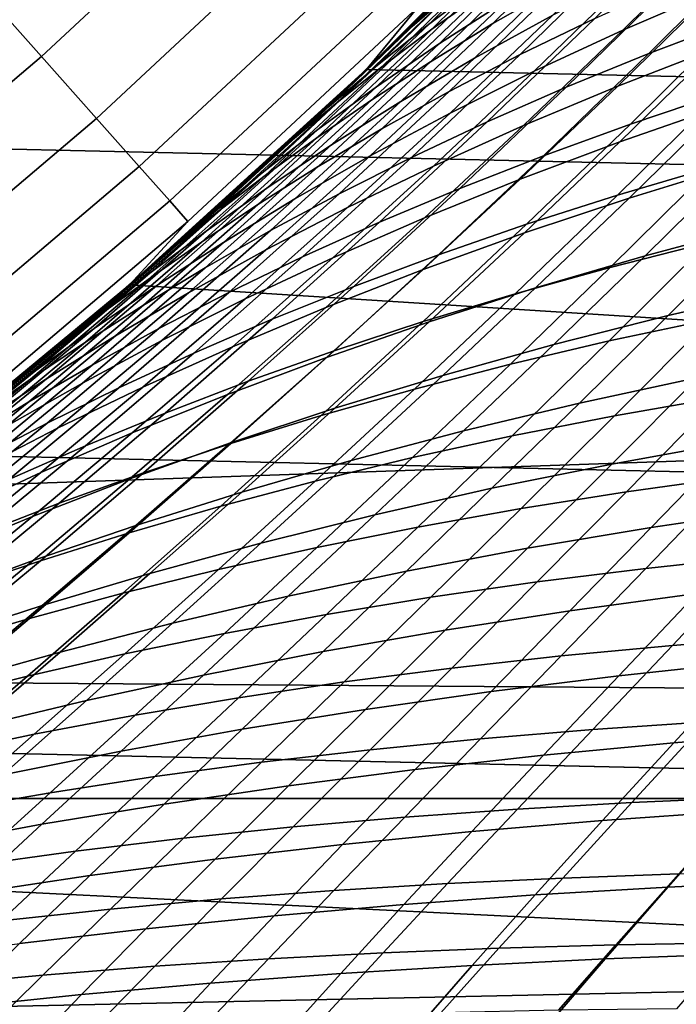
# Model space of a CAD drawing. Header units: metres. Extents: x -28 to 70, y -218 to 27.
# Tile 133 of 246: x 14.05 to 16.2, y -18.98 to -15.76. Entities that reach past the tile are written whole.
import ezdxf

# ---------------------------------------------------------------- set-up
doc = ezdxf.new("R2010")
doc.units = ezdxf.units.M
doc.layers.add('solid_10_261_002_XXX', color=7, linetype='CONTINUOUS')

msp = doc.modelspace()

# ---------------------------------------------------------------- linework, layer by layer
at = {"layer": 'solid_10_261_002_XXX'}
for points in [[(22.099781, -16.366096, -5), (-22.821917, -15.343076, -5), (-23.496506, -14.288569, -5), (22.821917, -15.343076, -5)], [(14.118917, -15.879175, 150.623184), (14.847692, -15.199937, 150.623184), (14.617071, -14.963845, 152.1147), (13.899616, -15.632534, 152.1147)], [(15.181738, -15.922149, 143.052673), (15.922149, -15.181738, 143.052673), (16.072048, -14.979602, 144.561661), (15.352255, -15.716471, 144.561661)], [(16.080585, -15.013819, 137.606934), (15.922149, -15.181738, 143.052673), (15.181738, -15.922149, 143.052673), (15.830893, -15.276873, 137.33728)], [(21.697809, -16.068729), (22.406631, -15.064619), (15.922037, -15.181835), (15.181835, -15.922037)], [(14.298728, -16.081404, 149.119751), (15.036784, -15.393516, 149.119751), (14.847692, -15.199937, 150.623184), (14.118917, -15.879175, 150.623184)], [(15.590723, -15.521899, 90.925285), (15.337864, -15.771808, 91.210304), (15.181835, -15.922037), (15.922037, -15.181835)], [(15.85366, -15.273192, 91.58989), (15.467868, -15.662945, 92.026817), (15.333274, -15.780999, 91.68644), (15.724823, -15.390832, 91.243622)], [(15.756003, -15.407347, 135.636383), (15.390244, -15.770807, 135.211075), (15.5759, -15.630933, 134.838943), (15.935599, -15.26808, 135.257324)], [(15.578488, -15.534179, 137.058701), (15.830893, -15.276873, 137.33728), (15.181738, -15.922149, 143.052673)], [(15.440856, -15.676373, 136.391693), (15.819277, -15.294308, 136.815964), (15.578488, -15.534179, 137.058701), (15.323944, -15.785333, 136.771194)], [(15.397152, -15.789819, 93.155006), (15.772732, -15.418413, 92.712418), (15.943263, -15.293416, 93.055626), (15.572645, -15.664959, 93.492569)], [(15.59737, -15.771369, 94.608765), (15.959791, -15.413689, 94.163811), (16.171701, -15.288782, 94.495514), (15.813547, -15.647419, 94.93512)], [(16.348684, -15.469741, 131.86496), (16.022734, -15.792684, 131.438324), (16.326254, -15.661954, 131.11824), (16.64756, -15.337713, 131.538132)], [(21.332174, -17.354755, -5), (-22.099781, -16.366096, -5), (-22.821917, -15.343076, -5), (22.099781, -16.366096, -5)], [(15.776241, -15.489255, 134.46756), (15.422587, -15.836112, 134.040359), (15.643504, -15.693481, 133.67807), (15.991471, -15.346793, 134.098267)], [(14.438768, -16.238903, 147.606766), (15.184052, -15.544278, 147.606766), (15.036784, -15.393516, 149.119751), (14.298728, -16.081404, 149.119751)], [(15.724823, -15.390832, 91.243622), (15.333274, -15.780999, 91.68644), (15.337864, -15.771808, 91.210304), (15.590723, -15.521899, 90.925285)], [(15.686547, -15.872793, 95.712753), (16.041824, -15.525028, 95.257706), (16.282036, -15.404695, 95.575607), (15.930621, -15.754221, 96.025536)], [(15.591158, -15.543778, 136.014969), (15.219067, -15.907861, 135.582626), (15.390244, -15.770807, 135.211075), (15.756003, -15.407347, 135.636383)], [(15.233541, -15.913157, 92.817467), (15.61431, -15.541837, 92.369141), (15.772732, -15.418413, 92.712418), (15.397152, -15.789819, 93.155006)], [(15.393229, -15.896173, 94.279602), (15.760149, -15.539331, 93.82917), (15.959791, -15.413689, 94.163811), (15.59737, -15.771369, 94.608765)], [(15.879235, -15.551185, 133.319046), (15.537172, -15.884028, 132.889038), (15.793207, -15.743508, 132.541626), (16.129948, -15.410225, 132.964615)], [(16.10788, -15.86936, 97.096169), (16.452982, -15.525469, 96.633957), (16.730827, -15.416179, 96.927818), (16.388966, -15.76279, 97.385391)], [(15.5759, -15.630933, 134.838943), (15.216285, -15.978045, 134.404617), (15.422587, -15.836112, 134.040359), (15.776241, -15.489255, 134.46756)], [(16.063805, -15.605209, 132.199875), (15.732907, -15.927009, 131.766205), (16.022734, -15.792684, 131.438324), (16.348684, -15.469741, 131.86496)], [(15.454171, -15.993571, 95.395462), (15.813547, -15.647419, 94.93512), (16.041824, -15.525028, 95.257706), (15.686547, -15.872793, 95.712753)], [(15.83758, -15.979622, 96.79998), (16.186174, -15.638298, 96.332901), (16.452982, -15.525469, 96.633957), (16.10788, -15.86936, 97.096169)], [(14.538816, -16.351425, 146.086594), (15.289265, -15.651986, 146.086594), (15.184052, -15.544278, 147.606766), (14.438768, -16.238903, 147.606766)], [(15.219067, -15.907861, 135.582626), (15.591158, -15.543778, 136.014969), (15.440856, -15.676373, 136.391693), (15.062164, -16.041073, 135.95224)], [(15.081685, -16.034225, 92.480942), (15.467868, -15.662945, 92.026817), (15.61431, -15.541837, 92.369141), (15.233541, -15.913157, 92.817467)], [(15.323944, -15.785333, 136.771194), (15.578488, -15.534179, 137.058701), (15.181738, -15.922149, 143.052673)], [(15.200997, -16.021074, 93.948601), (15.572645, -15.664959, 93.492569), (15.760149, -15.539331, 93.82917), (15.393229, -15.896173, 94.279602)], [(15.643504, -15.693481, 133.67807), (15.29583, -16.02602, 133.240845), (15.537172, -15.884028, 132.889038), (15.879235, -15.551185, 133.319046)], [(16.326254, -15.661954, 131.11824), (16.006104, -15.975864, 130.680161), (16.327572, -15.851214, 130.376022), (16.643187, -15.535428, 130.807175)], [(15.793207, -15.743508, 132.541626), (15.457063, -16.06432, 132.100708), (15.732907, -15.927009, 131.766205), (16.063805, -15.605209, 132.199875)], [(13.359105, -16.523508, 150.623184), (14.118917, -15.879175, 150.623184), (13.899616, -15.632534, 152.1147), (13.151608, -16.266859, 152.1147)], [(14.598715, -16.418791, 144.561661), (15.352255, -15.716471, 144.561661), (15.289265, -15.651986, 146.086594), (14.538816, -16.351425, 146.086594)], [(15.390244, -15.770807, 135.211075), (15.024396, -16.118246, 134.769516), (15.216285, -15.978045, 134.404617), (15.5759, -15.630933, 134.838943)], [(15.23366, -16.116056, 95.074554), (15.59737, -15.771369, 94.608765), (15.813547, -15.647419, 94.93512), (15.454171, -15.993571, 95.395462)], [(15.57829, -16.093136, 96.497696), (15.930621, -15.754221, 96.025536), (16.186174, -15.638298, 96.332901), (15.83758, -15.979622, 96.79998)], [(16.022734, -15.792684, 131.438324), (15.69773, -16.104876, 130.992981), (16.006104, -15.975864, 130.680161), (16.326254, -15.661954, 131.11824)], [(16.04739, -16.100204, 97.866135), (16.388966, -15.76279, 97.385391), (16.680613, -15.660351, 97.666786), (16.342152, -16.001106, 98.142944)], [(15.440856, -15.676373, 136.391693), (15.067444, -16.03035, 136.474777), (14.808781, -16.269604, 136.169479), (15.062164, -16.041073, 135.95224)], [(15.467868, -15.662945, 92.026817), (15.081685, -16.034225, 92.480942), (14.941457, -16.152269, 92.146408), (15.333274, -15.780999, 91.68644)], [(15.020555, -16.145309, 93.616722), (15.397152, -15.789819, 93.155006), (15.572645, -15.664959, 93.492569), (15.200997, -16.021074, 93.948601)], [(15.440856, -15.676373, 136.391693), (15.323944, -15.785333, 136.771194), (15.067444, -16.03035, 136.474777)], [(15.422587, -15.836112, 134.040359), (15.069018, -16.168474, 133.595764), (15.29583, -16.02602, 133.240845), (15.643504, -15.693481, 133.67807)], [(14.406936, -16.626492, 143.052673), (15.181738, -15.922149, 143.052673), (15.352255, -15.716471, 144.561661), (14.598715, -16.418791, 144.561661)], [(15.537172, -15.884028, 132.889038), (15.195482, -16.20401, 132.440643), (15.457063, -16.06432, 132.100708), (15.793207, -15.743508, 132.541626)], [(15.330235, -16.209461, 96.190193), (15.686547, -15.872793, 95.712753), (15.930621, -15.754221, 96.025536), (15.57829, -16.093136, 96.497696)], [(16.327572, -15.851214, 130.376022), (16.013262, -16.157969, 129.925598), (16.35194, -16.040718, 129.638458), (16.661846, -15.731527, 130.081757)], [(15.323944, -15.785333, 136.771194), (15.181738, -15.922149, 143.052673), (14.406936, -16.626492, 143.052673), (15.067444, -16.03035, 136.474777)], [(15.333274, -15.780999, 91.68644), (14.941457, -16.152269, 92.146408), (14.826349, -16.253595, 91.804085), (15.083078, -16.01564, 91.503311)], [(15.219067, -15.907861, 135.582626), (14.84672, -16.255686, 135.133728), (15.024396, -16.118246, 134.769516), (15.390244, -15.770807, 135.211075)], [(14.851777, -16.268124, 93.284935), (15.233541, -15.913157, 92.817467), (15.397152, -15.789819, 93.155006), (15.020555, -16.145309, 93.616722)], [(15.024954, -16.239544, 94.750969), (15.393229, -15.896173, 94.279602), (15.59737, -15.771369, 94.608765), (15.23366, -16.116056, 95.074554)], [(15.337864, -15.771808, 91.210304), (15.083078, -16.01564, 91.503311), (15.181835, -15.922037)], [(15.333274, -15.780999, 91.68644), (15.083078, -16.01564, 91.503311), (15.337864, -15.771808, 91.210304)], [(15.762927, -16.203581, 97.581749), (16.10788, -15.86936, 97.096169), (16.388966, -15.76279, 97.385391), (16.04739, -16.100204, 97.866135)], [(15.732907, -15.927009, 131.766205), (15.402737, -16.237644, 131.31337), (15.69773, -16.104876, 130.992981), (16.022734, -15.792684, 131.438324)], [(15.216285, -15.978045, 134.404617), (14.856545, -16.310349, 133.952515), (15.069018, -16.168474, 133.595764), (15.422587, -15.836112, 134.040359)], [(16.006104, -15.975864, 130.680161), (15.687053, -16.280329, 130.222275), (16.013262, -16.157969, 129.925598), (16.327572, -15.851214, 130.376022)], [(13.529241, -16.733944, 149.119751), (14.298728, -16.081404, 149.119751), (14.118917, -15.879175, 150.623184), (13.359105, -16.523508, 150.623184)], [(15.29583, -16.02602, 133.240845), (14.948299, -16.345329, 132.78479), (15.195482, -16.20401, 132.440643), (15.537172, -15.884028, 132.889038)], [(15.093635, -16.328161, 95.878334), (15.454171, -15.993571, 95.395462), (15.686547, -15.872793, 95.712753), (15.330235, -16.209461, 96.190193)], [(15.488987, -16.31081, 97.290634), (15.83758, -15.979622, 96.79998), (16.10788, -15.86936, 97.096169), (15.762927, -16.203581, 97.581749)], [(14.84672, -16.255686, 135.133728), (15.219067, -15.907861, 135.582626), (15.062164, -16.041073, 135.95224), (14.683058, -16.38933, 135.495956)], [(14.69454, -16.388756, 92.954201), (15.081685, -16.034225, 92.480942), (15.233541, -15.913157, 92.817467), (14.851777, -16.268124, 93.284935)], [(14.827934, -16.363274, 94.425636), (15.200997, -16.021074, 93.948601), (15.393229, -15.896173, 94.279602), (15.024954, -16.239544, 94.750969)], [(16.005104, -16.332874, 98.643349), (16.342152, -16.001106, 98.142944), (16.64698, -15.906717, 98.411339), (16.312922, -16.24239, 98.907211)], [(14.826349, -16.253595, 91.804085), (14.568048, -16.485508, 92.113724), (14.406844, -16.626568), (15.181835, -15.922037)], [(20.944098, -17.039499), (21.697809, -16.068729), (15.181835, -15.922037), (14.406844, -16.626568)], [(15.083078, -16.01564, 91.503311), (14.826349, -16.253595, 91.804085), (15.181835, -15.922037)], [(15.457063, -16.06432, 132.100708), (15.121411, -16.373568, 131.640121), (15.402737, -16.237644, 131.31337), (15.732907, -15.927009, 131.766205)], [(16.35194, -16.040718, 129.638458), (16.043488, -16.342142, 129.174866), (16.398581, -16.233555, 128.90567), (16.702795, -15.929168, 129.361969)], [(15.024396, -16.118246, 134.769516), (14.658217, -16.450607, 134.309814), (14.856545, -16.310349, 133.952515), (15.216285, -15.978045, 134.404617)], [(15.2258, -16.421457, 96.993645), (15.57829, -16.093136, 96.497696), (15.83758, -15.979622, 96.79998), (15.488987, -16.31081, 97.290634)], [(15.69773, -16.104876, 130.992981), (15.373604, -16.407206, 130.527344), (15.687053, -16.280329, 130.222275), (16.006104, -15.975864, 130.680161)], [(14.868663, -16.448742, 95.563011), (15.23366, -16.116056, 95.074554), (15.454171, -15.993571, 95.395462), (15.093635, -16.328161, 95.878334)], [(15.707069, -16.428204, 98.371368), (16.04739, -16.100204, 97.866135), (16.342152, -16.001106, 98.142944), (16.005104, -16.332874, 98.643349)], [(14.808781, -16.269604, 136.169479), (15.067444, -16.03035, 136.474777), (14.406936, -16.626492, 143.052673)], [(14.683058, -16.38933, 135.495956), (15.062164, -16.041073, 135.95224), (14.808781, -16.269604, 136.169479), (14.54845, -16.502806, 135.855225)], [(15.081685, -16.034225, 92.480942), (14.69454, -16.388756, 92.954201), (14.54872, -16.506449, 92.625488), (14.941457, -16.152269, 92.146408)], [(14.642484, -16.486483, 94.099503), (15.020555, -16.145309, 93.616722), (15.200997, -16.021074, 93.948601), (14.827934, -16.363274, 94.425636)], [(15.069018, -16.168474, 133.595764), (14.71536, -16.487267, 133.131912), (14.948299, -16.345329, 132.78479), (15.29583, -16.02602, 133.240845)], [(16.013262, -16.157969, 129.925598), (15.700212, -16.456556, 129.454361), (16.043488, -16.342142, 129.174866), (16.35194, -16.040718, 129.638458)], [(13.661744, -16.897833, 147.606766), (14.438768, -16.238903, 147.606766), (14.298728, -16.081404, 149.119751), (13.529241, -16.733944, 149.119751)], [(15.195482, -16.20401, 132.440643), (14.854042, -16.512043, 131.972122), (15.121411, -16.373568, 131.640121), (15.457063, -16.06432, 132.100708)], [(14.973593, -16.535097, 96.69162), (15.330235, -16.209461, 96.190193), (15.57829, -16.093136, 96.497696), (15.2258, -16.421457, 96.993645)], [(15.402737, -16.237644, 131.31337), (15.073207, -16.538012, 130.839706), (15.373604, -16.407206, 130.527344), (15.69773, -16.104876, 130.992981)], [(15.41905, -16.52796, 98.092087), (15.762927, -16.203581, 97.581749), (16.04739, -16.100204, 97.866135), (15.707069, -16.428204, 98.371368)], [(14.468485, -16.608412, 93.773506), (14.851777, -16.268124, 93.284935), (15.020555, -16.145309, 93.616722), (14.642484, -16.486483, 94.099503)], [(14.84672, -16.255686, 135.133728), (14.473839, -16.588205, 134.666367), (14.658217, -16.450607, 134.309814), (15.024396, -16.118246, 134.769516)], [(14.655263, -16.570503, 95.245117), (15.024954, -16.239544, 94.750969), (15.23366, -16.116056, 95.074554), (14.868663, -16.448742, 95.563011)], [(16.398581, -16.233555, 128.90567), (16.096304, -16.531029, 128.428116), (16.466927, -16.432262, 128.177689), (16.765188, -16.131359, 128.647827)], [(14.856545, -16.310349, 133.952515), (14.496478, -16.62878, 133.480759), (14.71536, -16.487267, 133.131912), (15.069018, -16.168474, 133.595764)], [(14.941457, -16.152269, 92.146408), (14.54872, -16.506449, 92.625488), (14.568048, -16.485508, 92.113724)], [(14.941457, -16.152269, 92.146408), (14.568048, -16.485508, 92.113724), (14.826349, -16.253595, 91.804085)], [(15.687053, -16.280329, 130.222275), (15.369048, -16.576221, 129.743027), (15.700212, -16.456556, 129.454361), (16.013262, -16.157969, 129.925598)], [(15.981546, -16.569101, 99.428177), (16.312922, -16.24239, 98.907211), (16.630287, -16.15716, 99.162132), (16.301771, -16.488251, 99.678589)], [(14.948299, -16.345329, 132.78479), (14.600764, -16.652328, 132.308151), (14.854042, -16.512043, 131.972122), (15.195482, -16.20401, 132.440643)], [(14.732593, -16.651297, 96.385406), (15.093635, -16.328161, 95.878334), (15.330235, -16.209461, 96.190193), (14.973593, -16.535097, 96.69162)], [(15.141279, -16.631729, 97.806328), (15.488987, -16.31081, 97.290634), (15.762927, -16.203581, 97.581749), (15.41905, -16.52796, 98.092087)], [(13.756409, -17.014921, 146.086594), (14.538816, -16.351425, 146.086594), (14.438768, -16.238903, 147.606766), (13.661744, -16.897833, 147.606766)], [(14.453324, -16.692686, 94.925568), (14.827934, -16.363274, 94.425636), (15.024954, -16.239544, 94.750969), (14.655263, -16.570503, 95.245117)], [(15.121411, -16.373568, 131.640121), (14.786151, -16.672153, 131.158203), (15.073207, -16.538012, 130.839706), (15.402737, -16.237644, 131.31337)], [(15.670562, -16.655315, 99.169174), (16.005104, -16.332874, 98.643349), (16.312922, -16.24239, 98.907211), (15.981546, -16.569101, 99.428177)], [(16.043488, -16.342142, 129.174866), (15.736807, -16.636278, 128.689468), (16.096304, -16.531029, 128.428116), (16.398581, -16.233555, 128.90567)], [(14.473839, -16.588205, 134.666367), (14.84672, -16.255686, 135.133728), (14.683058, -16.38933, 135.495956), (14.303218, -16.722107, 135.020889)], [(14.305819, -16.728302, 93.448593), (14.69454, -16.388756, 92.954201), (14.851777, -16.268124, 93.284935), (14.468485, -16.608412, 93.773506)], [(14.54845, -16.502806, 135.855225), (14.808781, -16.269604, 136.169479), (14.406936, -16.626492, 143.052673)], [(15.373604, -16.407206, 130.527344), (15.050292, -16.700565, 130.03978), (15.369048, -16.576221, 129.743027), (15.687053, -16.280329, 130.222275)], [(14.658217, -16.450607, 134.309814), (14.291469, -16.768827, 133.830063), (14.496478, -16.62878, 133.480759), (14.856545, -16.310349, 133.952515)], [(14.502975, -16.769577, 96.075851), (14.868663, -16.448742, 95.563011), (15.093635, -16.328161, 95.878334), (14.732593, -16.651297, 96.385406)], [(14.873988, -16.739096, 97.514893), (15.2258, -16.421457, 96.993645), (15.488987, -16.31081, 97.290634), (15.141279, -16.631729, 97.806328)], [(15.369053, -16.746498, 98.902351), (15.707069, -16.428204, 98.371368), (16.005104, -16.332874, 98.643349), (15.670562, -16.655315, 99.169174)], [(20.520069, -18.307835, -5), (-21.332174, -17.354755, -5), (-22.099781, -16.366096, -5), (21.332174, -17.354755, -5)], [(13.813084, -17.08502, 144.561661), (14.598715, -16.418791, 144.561661), (14.538816, -16.351425, 146.086594), (13.756409, -17.014921, 146.086594)], [(14.262736, -16.814537, 94.605278), (14.642484, -16.486483, 94.099503), (14.827934, -16.363274, 94.425636), (14.453324, -16.692686, 94.925568)], [(14.71536, -16.487267, 133.131912), (14.361434, -16.793415, 132.647034), (14.600764, -16.652328, 132.308151), (14.948299, -16.345329, 132.78479)], [(15.700212, -16.456556, 129.454361), (15.388742, -16.747469, 128.960709), (15.736807, -16.636278, 128.689468), (16.043488, -16.342142, 129.174866)], [(16.466927, -16.432262, 128.177689), (16.171684, -16.726324, 127.685265), (16.556721, -16.638184, 127.454193), (16.848246, -16.340307, 127.939102)], [(14.69454, -16.388756, 92.954201), (14.305819, -16.728302, 93.448593), (14.154367, -16.845388, 93.12571), (14.54872, -16.506449, 92.625488)], [(14.683058, -16.38933, 135.495956), (14.54845, -16.502806, 135.855225), (14.286985, -16.729675, 135.531982)], [(14.303218, -16.722107, 135.020889), (14.683058, -16.38933, 135.495956), (14.286985, -16.729675, 135.531982)], [(14.854042, -16.512043, 131.972122), (14.512727, -16.809038, 131.481735), (14.786151, -16.672153, 131.158203), (15.121411, -16.373568, 131.640121)], [(13.599498, -17.293169, 143.052673), (14.406936, -16.626492, 143.052673), (14.598715, -16.418791, 144.561661), (13.813084, -17.08502, 144.561661)], [(14.617411, -16.849648, 97.218613), (14.973593, -16.535097, 96.69162), (15.2258, -16.421457, 96.993645), (14.873988, -16.739096, 97.514893)], [(15.073207, -16.538012, 130.839706), (14.744237, -16.82901, 130.343552), (15.050292, -16.700565, 130.03978), (15.373604, -16.407206, 130.527344)], [(15.07726, -16.842255, 98.628517), (15.41905, -16.52796, 98.092087), (15.707069, -16.428204, 98.371368), (15.369053, -16.746498, 98.902351)], [(16.096304, -16.531029, 128.428116), (15.796928, -16.82132, 127.927696), (16.171684, -16.726324, 127.685265), (16.466927, -16.432262, 128.177689)], [(15.977812, -16.80975, 100.2201), (16.301771, -16.488251, 99.678589), (16.63096, -16.413103, 99.919655), (16.309731, -16.739304, 100.456596)], [(14.473839, -16.588205, 134.666367), (14.100145, -16.90637, 134.178589), (14.291469, -16.768827, 133.830063), (14.658217, -16.450607, 134.309814)], [(14.284691, -16.889244, 95.76384), (14.655263, -16.570503, 95.245117), (14.868663, -16.448742, 95.563011), (14.502975, -16.769577, 96.075851)], [(15.369048, -16.576221, 129.743027), (15.05241, -16.864048, 129.240784), (15.388742, -16.747469, 128.960709), (15.700212, -16.456556, 129.454361)], [(14.083387, -16.935293, 94.285156), (14.468485, -16.608412, 93.773506), (14.642484, -16.486483, 94.099503), (14.262736, -16.814537, 94.605278)], [(14.496478, -16.62878, 133.480759), (14.135875, -16.934269, 132.987518), (14.361434, -16.793415, 132.647034), (14.71536, -16.487267, 133.131912)], [(14.568048, -16.485508, 92.113724), (14.308564, -16.711224, 92.433342), (14.406844, -16.626568)], [(14.54872, -16.506449, 92.625488), (14.308564, -16.711224, 92.433342), (14.568048, -16.485508, 92.113724)], [(15.654521, -16.885963, 99.97464), (15.981546, -16.569101, 99.428177), (16.301771, -16.488251, 99.678589), (15.977812, -16.80975, 100.2201)], [(14.54845, -16.502806, 135.855225), (14.406936, -16.626492, 143.052673), (13.599498, -17.293169, 143.052673), (14.286985, -16.729675, 135.531982)], [(14.54872, -16.506449, 92.625488), (14.154367, -16.845388, 93.12571), (14.048295, -16.930605, 92.763779), (14.308564, -16.711224, 92.433342)], [(14.600764, -16.652328, 132.308151), (14.253078, -16.947935, 131.809143), (14.512727, -16.809038, 131.481735), (14.854042, -16.512043, 131.972122)], [(14.795421, -16.94219, 98.348434), (15.141279, -16.631729, 97.806328), (15.41905, -16.52796, 98.092087), (15.07726, -16.842255, 98.628517)], [(15.736807, -16.636278, 128.689468), (15.432886, -16.922873, 128.180603), (15.796928, -16.82132, 127.927696), (16.096304, -16.531029, 128.428116)], [(14.371779, -16.962967, 96.918304), (14.732593, -16.651297, 96.385406), (14.973593, -16.535097, 96.69162), (14.617411, -16.849648, 97.218613)], [(14.786151, -16.672153, 131.158203), (14.451181, -16.960983, 130.653244), (14.744237, -16.82901, 130.343552), (15.073207, -16.538012, 130.839706)], [(14.100145, -16.90637, 134.178589), (14.473839, -16.588205, 134.666367), (14.303218, -16.722107, 135.020889), (13.922321, -17.040363, 134.525055)], [(14.077638, -17.00955, 95.450241), (14.453324, -16.692686, 94.925568), (14.655263, -16.570503, 95.245117), (14.284691, -16.889244, 95.76384)], [(15.050292, -16.700565, 130.03978), (14.728111, -16.98546, 129.528625), (15.05241, -16.864048, 129.240784), (15.369048, -16.576221, 129.743027)], [(15.340137, -16.967632, 99.72094), (15.670562, -16.655315, 99.169174), (15.981546, -16.569101, 99.428177), (15.654521, -16.885963, 99.97464)], [(14.048295, -16.930605, 92.763779), (13.787438, -17.143703, 93.103775), (13.599475, -17.293161), (14.406844, -16.626568)], [(20.944098, -17.039499), (14.406844, -16.626568), (13.599475, -17.293161)], [(13.915167, -17.054203, 93.966118), (14.305819, -16.728302, 93.448593), (14.468485, -16.608412, 93.773506), (14.083387, -16.935293, 94.285156)], [(14.291469, -16.768827, 133.830063), (13.923909, -17.073853, 133.3284), (14.135875, -16.934269, 132.987518), (14.496478, -16.62878, 133.480759)], [(14.308564, -16.711224, 92.433342), (14.048295, -16.930605, 92.763779), (14.406844, -16.626568)], [(14.361434, -16.793415, 132.647034), (14.007068, -17.087847, 132.139267), (14.253078, -16.947935, 131.809143), (14.600764, -16.652328, 132.308151)], [(14.137274, -17.078588, 96.614784), (14.502975, -16.769577, 96.075851), (14.732593, -16.651297, 96.385406), (14.371779, -16.962967, 96.918304)], [(14.523773, -17.04591, 98.062912), (14.873988, -16.739096, 97.514893), (15.141279, -16.631729, 97.806328), (14.795421, -16.94219, 98.348434)], [(15.034902, -17.054386, 99.459755), (15.369053, -16.746498, 98.902351), (15.670562, -16.655315, 99.169174), (15.340137, -16.967632, 99.72094)], [(15.388742, -16.747469, 128.960709), (15.079868, -17.030464, 128.442978), (15.432886, -16.922873, 128.180603), (15.736807, -16.636278, 128.689468)], [(16.171684, -16.726324, 127.685265), (15.880466, -17.01317, 127.168961), (16.269285, -16.929144, 126.945984), (16.556721, -16.638184, 127.454193)], [(13.881713, -17.129749, 95.135948), (14.262736, -16.814537, 94.605278), (14.453324, -16.692686, 94.925568), (14.077638, -17.00955, 95.450241)], [(14.512727, -16.809038, 131.481735), (14.171417, -17.095905, 130.967743), (14.451181, -16.960983, 130.653244), (14.786151, -16.672153, 131.158203)], [(15.995212, -17.054848, 101.017975), (16.309731, -16.739304, 100.456596), (16.649879, -16.674725, 100.683556), (16.337969, -16.995106, 101.240219)], [(13.922321, -17.040363, 134.525055), (14.303218, -16.722107, 135.020889), (14.024835, -16.950045, 135.199875), (13.761713, -17.16436, 134.859848)], [(14.303218, -16.722107, 135.020889), (14.286985, -16.729675, 135.531982), (14.024835, -16.950045, 135.199875)], [(14.744237, -16.82901, 130.343552), (14.416145, -17.111155, 129.823212), (14.728111, -16.98546, 129.528625), (15.050292, -16.700565, 130.03978)], [(14.024835, -16.950045, 135.199875), (14.286985, -16.729675, 135.531982), (13.599498, -17.293169, 143.052673)], [(14.305819, -16.728302, 93.448593), (13.915167, -17.054203, 93.966118), (13.757962, -17.170509, 93.649078), (14.154367, -16.845388, 93.12571)], [(14.262556, -17.153019, 97.772713), (14.617411, -16.849648, 97.218613), (14.873988, -16.739096, 97.514893), (14.523773, -17.04591, 98.062912)], [(15.05241, -16.864048, 129.240784), (14.73818, -17.143574, 128.713837), (15.079868, -17.030464, 128.442978), (15.388742, -16.747469, 128.960709)], [(14.73906, -17.145853, 99.191833), (15.07726, -16.842255, 98.628517), (15.369053, -16.746498, 98.902351), (15.034902, -17.054386, 99.459755)], [(15.796928, -16.82132, 127.927696), (15.501492, -17.104071, 127.402771), (15.880466, -17.01317, 127.168961), (16.171684, -16.726324, 127.685265)], [(15.660322, -17.12047, 100.786629), (15.977812, -16.80975, 100.2201), (16.309731, -16.739304, 100.456596), (15.995212, -17.054848, 101.017975)], [(14.100145, -16.90637, 134.178589), (13.725359, -17.211128, 133.668457), (13.923909, -17.073853, 133.3284), (14.291469, -16.768827, 133.830063)], [(13.913855, -17.195833, 96.308899), (14.284691, -16.889244, 95.76384), (14.502975, -16.769577, 96.075851), (14.137274, -17.078588, 96.614784)], [(13.696812, -17.249094, 94.821838), (14.083387, -16.935293, 94.285156), (14.262736, -16.814537, 94.605278), (13.881713, -17.129749, 95.135948)], [(14.135875, -16.934269, 132.987518), (13.77453, -17.227751, 132.470901), (14.007068, -17.087847, 132.139267), (14.361434, -16.793415, 132.647034)], [(14.253078, -16.947935, 131.809143), (13.905094, -17.233065, 131.28598), (14.171417, -17.095905, 130.967743), (14.512727, -16.809038, 131.481735)], [(15.432886, -16.922873, 128.180603), (15.132792, -17.20158, 127.646599), (15.501492, -17.104071, 127.402771), (15.796928, -16.82132, 127.927696)], [(15.333701, -17.191904, 100.54673), (15.654521, -16.885963, 99.97464), (15.977812, -16.80975, 100.2201), (15.660322, -17.12047, 100.786629)], [(14.154367, -16.845388, 93.12571), (13.757962, -17.170509, 93.649078), (13.787438, -17.143703, 93.103775)], [(14.154367, -16.845388, 93.12571), (13.787438, -17.143703, 93.103775), (14.048295, -16.930605, 92.763779)], [(14.012008, -17.263121, 97.478645), (14.371779, -16.962967, 96.918304), (14.617411, -16.849648, 97.218613), (14.262556, -17.153019, 97.772713)], [(14.451181, -16.960983, 130.653244), (14.116814, -17.24058, 130.123489), (14.416145, -17.111155, 129.823212), (14.744237, -16.82901, 130.343552)], [(14.452857, -17.241667, 98.917923), (14.795421, -16.94219, 98.348434), (15.07726, -16.842255, 98.628517), (14.73906, -17.145853, 99.191833)], [(16.269285, -16.929144, 126.945984), (15.986915, -17.212799, 126.412918), (16.388384, -17.140059, 126.209648), (16.667395, -16.852047, 126.734566)], [(14.728111, -16.98546, 129.528625), (14.408129, -17.261671, 128.992142), (14.73818, -17.143574, 128.713837), (15.05241, -16.864048, 129.240784)], [(15.015628, -17.268866, 100.298965), (15.340137, -16.967632, 99.72094), (15.654521, -16.885963, 99.97464), (15.333701, -17.191904, 100.54673)], [(13.725359, -17.211128, 133.668457), (14.100145, -16.90637, 134.178589), (13.922321, -17.040363, 134.525055), (13.54005, -17.345062, 134.006485)], [(13.701427, -17.313972, 96.001488), (14.077638, -17.00955, 95.450241), (14.284691, -16.889244, 95.76384), (13.913855, -17.195833, 96.308899)], [(13.522831, -17.366835, 94.508789), (13.915167, -17.054203, 93.966118), (14.083387, -16.935293, 94.285156), (13.696812, -17.249094, 94.821838)], [(13.923909, -17.073853, 133.3284), (13.555298, -17.366621, 132.802902), (13.77453, -17.227751, 132.470901), (14.135875, -16.934269, 132.987518)], [(14.007068, -17.087847, 132.139267), (13.652088, -17.371485, 131.606812), (13.905094, -17.233065, 131.28598), (14.253078, -16.947935, 131.809143)], [(14.176538, -17.341454, 98.638779), (14.523773, -17.04591, 98.062912), (14.795421, -16.94219, 98.348434), (14.452857, -17.241667, 98.917923)], [(15.079868, -17.030464, 128.442978), (14.774686, -17.305214, 127.899483), (15.132792, -17.20158, 127.646599), (15.432886, -16.922873, 128.180603)], [(15.880466, -17.01317, 127.168961), (15.594281, -17.292427, 126.627159), (15.986915, -17.212799, 126.412918), (16.269285, -16.929144, 126.945984)], [(16.034992, -17.303524, 101.820412), (16.337969, -16.995106, 101.240219), (16.688168, -16.941269, 101.45285), (16.387688, -17.254459, 102.028091)], [(13.772313, -17.375772, 97.181488), (14.137274, -17.078588, 96.614784), (14.371779, -16.962967, 96.918304), (14.012008, -17.263121, 97.478645)], [(14.171417, -17.095905, 130.967743), (13.830416, -17.373177, 130.428391), (14.116814, -17.24058, 130.123489), (14.451181, -16.960983, 130.653244)], [(14.706355, -17.351015, 100.044037), (15.034902, -17.054386, 99.459755), (15.340137, -16.967632, 99.72094), (15.015628, -17.268866, 100.298965)], [(13.499896, -17.432274, 95.693405), (13.881713, -17.129749, 95.135948), (14.077638, -17.00955, 95.450241), (13.701427, -17.313972, 96.001488)], [(14.416145, -17.111155, 129.823212), (14.090019, -17.384233, 129.276917), (14.408129, -17.261671, 128.992142), (14.728111, -16.98546, 129.528625)], [(15.501492, -17.104071, 127.402771), (15.211029, -17.378925, 126.851715), (15.594281, -17.292427, 126.627159), (15.880466, -17.01317, 127.168961)], [(15.689355, -17.35845, 101.603607), (15.995212, -17.054848, 101.017975), (16.337969, -16.995106, 101.240219), (16.034992, -17.303524, 101.820412)], [(20.146633, -17.975332), (20.944098, -17.039499), (13.599475, -17.293161), (12.761367, -17.920586)], [(13.910344, -17.444845, 98.355156), (14.262556, -17.153019, 97.772713), (14.523773, -17.04591, 98.062912), (14.176538, -17.341454, 98.638779)], [(14.73818, -17.143574, 128.713837), (14.427484, -17.414482, 128.160461), (14.774686, -17.305214, 127.899483), (15.079868, -17.030464, 128.442978)], [(13.543444, -17.490314, 96.882042), (13.913855, -17.195833, 96.308899), (14.137274, -17.078588, 96.614784), (13.772313, -17.375772, 97.181488)], [(14.406131, -17.438011, 99.782669), (14.73906, -17.145853, 99.191833), (15.034902, -17.054386, 99.459755), (14.706355, -17.351015, 100.044037)], [(15.351203, -17.419245, 101.378166), (15.660322, -17.12047, 100.786629), (15.995212, -17.054848, 101.017975), (15.689355, -17.35845, 101.603607)], [(16.388384, -17.140059, 126.209648), (16.115398, -17.420607, 125.658943), (16.528025, -17.359249, 125.475464), (16.79814, -17.074217, 126.018021)], [(13.905094, -17.233065, 131.28598), (13.557107, -17.508257, 130.736847), (13.830416, -17.373177, 130.428391), (14.171417, -17.095905, 130.967743)], [(14.116814, -17.24058, 130.123489), (13.784158, -17.510735, 129.567139), (14.090019, -17.384233, 129.276917), (14.416145, -17.111155, 129.823212)], [(15.132792, -17.20158, 127.646599), (14.837593, -17.472061, 127.085808), (15.211029, -17.378925, 126.851715), (15.501492, -17.104071, 127.402771)], [(14.408129, -17.261671, 128.992142), (14.091497, -17.528891, 128.428574), (14.427484, -17.414482, 128.160461), (14.73818, -17.143574, 128.713837)], [(15.020933, -17.485868, 101.1446), (15.333701, -17.191904, 100.54673), (15.660322, -17.12047, 100.786629), (15.351203, -17.419245, 101.378166)], [(15.986915, -17.212799, 126.412918), (15.710588, -17.488756, 125.853416), (16.115398, -17.420607, 125.658943), (16.388384, -17.140059, 126.209648)], [(13.654522, -17.551472, 98.067802), (14.012008, -17.263121, 97.478645), (14.262556, -17.153019, 97.772713), (13.910344, -17.444845, 98.355156)], [(14.115206, -17.529512, 99.515572), (14.452857, -17.241667, 98.917923), (14.73906, -17.145853, 99.191833), (14.406131, -17.438011, 99.782669)], [(14.774686, -17.305214, 127.899483), (14.474293, -17.57139, 127.328514), (14.837593, -17.472061, 127.085808), (15.132792, -17.20158, 127.646599)], [(14.698832, -17.558069, 100.903542), (15.015628, -17.268866, 100.298965), (15.333701, -17.191904, 100.54673), (15.020933, -17.485868, 101.1446)], [(13.830416, -17.373177, 130.428391), (13.490849, -17.640648, 129.861786), (13.784158, -17.510735, 129.567139), (14.116814, -17.24058, 130.123489)], [(13.83383, -17.625177, 99.243462), (14.176538, -17.341454, 98.638779), (14.452857, -17.241667, 98.917923), (14.115206, -17.529512, 99.515572)], [(15.594281, -17.292427, 126.627159), (15.314135, -17.563726, 126.058281), (15.710588, -17.488756, 125.853416), (15.986915, -17.212799, 126.412918)], [(16.098089, -17.554527, 102.625977), (16.387688, -17.254459, 102.028091), (16.747023, -17.211248, 102.226173), (16.45978, -17.515854, 102.818825)], [(14.090019, -17.384233, 129.276917), (13.767036, -17.647947, 128.702866), (14.091497, -17.528891, 128.428574), (14.408129, -17.261671, 128.992142)], [(14.385153, -17.635544, 100.65567), (14.706355, -17.351015, 100.044037), (15.015628, -17.268866, 100.298965), (14.698832, -17.558069, 100.903542)], [(15.742639, -17.598948, 102.424072), (16.034992, -17.303524, 101.820412), (16.387688, -17.254459, 102.028091), (16.098089, -17.554527, 102.625977)], [(14.427484, -17.414482, 128.160461), (14.121447, -17.676458, 127.578934), (14.474293, -17.57139, 127.328514), (14.774686, -17.305214, 127.899483)], [(15.211029, -17.378925, 126.851715), (14.926579, -17.645529, 126.272903), (15.314135, -17.563726, 126.058281), (15.594281, -17.292427, 126.627159)], [(15.393848, -17.649155, 102.213562), (15.689355, -17.35845, 101.603607), (16.034992, -17.303524, 101.820412), (15.742639, -17.598948, 102.424072)], [(20.520069, -18.307835, -5), (-20.520069, -18.307835, -5), (-21.332174, -17.354755, -5)], [(13.562254, -17.724669, 98.967056), (13.910344, -17.444845, 98.355156), (14.176538, -17.341454, 98.638779), (13.83383, -17.625177, 99.243462)], [(14.080153, -17.717983, 100.401657), (14.406131, -17.438011, 99.782669), (14.706355, -17.351015, 100.044037), (14.385153, -17.635544, 100.65567)], [(15.052138, -17.705189, 101.994888), (15.351203, -17.419245, 101.378166), (15.689355, -17.35845, 101.603607), (15.393848, -17.649155, 102.213562)], [(16.115398, -17.420607, 125.658943), (15.849387, -17.693279, 125.080902), (16.26482, -17.636585, 124.906212), (16.528025, -17.359249, 125.475464)], [(13.784158, -17.510735, 129.567139), (13.454413, -17.771158, 128.982361), (13.767036, -17.647947, 128.702866), (14.090019, -17.384233, 129.276917)], [(14.837593, -17.472061, 127.085808), (14.548355, -17.733974, 126.496559), (14.926579, -17.645529, 126.272903), (15.211029, -17.378925, 126.851715)], [(14.091497, -17.528891, 128.428574), (13.779368, -17.786812, 127.836159), (14.121447, -17.676458, 127.578934), (14.427484, -17.414482, 128.160461)], [(14.717901, -17.76704, 101.768524), (15.020933, -17.485868, 101.1446), (15.351203, -17.419245, 101.378166), (15.052138, -17.705189, 101.994888)], [(15.710588, -17.488756, 125.853416), (15.44128, -17.756628, 125.265923), (15.849387, -17.693279, 125.080902), (16.115398, -17.420607, 125.658943)], [(13.784085, -17.80508, 100.142181), (14.115206, -17.529512, 99.515572), (14.406131, -17.438011, 99.782669), (14.080153, -17.717983, 100.401657)], [(14.474293, -17.57139, 127.328514), (14.179786, -17.828663, 126.728386), (14.548355, -17.733974, 126.496559), (14.837593, -17.472061, 127.085808)], [(14.391427, -17.834499, 101.535072), (14.698832, -17.558069, 100.903542), (15.020933, -17.485868, 101.1446), (14.717901, -17.76704, 101.768524)], [(15.314135, -17.563726, 126.058281), (15.041035, -17.826691, 125.460716), (15.44128, -17.756628, 125.265923), (15.710588, -17.488756, 125.853416)], [(16.185013, -17.806389, 103.433327), (16.45978, -17.515854, 102.818825), (16.827293, -17.482887, 103.002182), (16.554688, -17.777592, 103.61116)], [(13.767036, -17.647947, 128.702866), (13.448375, -17.901997, 128.099258), (13.779368, -17.786812, 127.836159), (14.091497, -17.528891, 128.428574)], [(13.497208, -17.89653, 99.877922), (13.83383, -17.625177, 99.243462), (14.115206, -17.529512, 99.515572), (13.784085, -17.80508, 100.142181)], [(15.820758, -17.840721, 103.24659), (16.098089, -17.554527, 102.625977), (16.45978, -17.515854, 102.818825), (16.185013, -17.806389, 103.433327)], [(14.072975, -17.907293, 101.295166), (14.385153, -17.635544, 100.65567), (14.698832, -17.558069, 100.903542), (14.391427, -17.834499, 101.535072)], [(14.926579, -17.645529, 126.272903), (14.64918, -17.903524, 125.664703), (15.041035, -17.826691, 125.460716), (15.314135, -17.563726, 126.058281)], [(15.462334, -17.880663, 103.051376), (15.742639, -17.598948, 102.424072), (16.098089, -17.554527, 102.625977), (15.820758, -17.840721, 103.24659)], [(14.121447, -17.676458, 127.578934), (13.821193, -17.929184, 126.967537), (14.179786, -17.828663, 126.728386), (14.474293, -17.57139, 127.328514)], [(16.26482, -17.636585, 124.906212), (16.009462, -17.905781, 124.308769), (16.433905, -17.860281, 124.153709), (16.687044, -17.586481, 124.742416)], [(15.110154, -17.926285, 102.848083), (15.393848, -17.649155, 102.213562), (15.742639, -17.598948, 102.424072), (15.462334, -17.880663, 103.051376)], [(13.762803, -17.985155, 101.049423), (14.080153, -17.717983, 100.401657), (14.385153, -17.635544, 100.65567), (14.072975, -17.907293, 101.295166)], [(14.548355, -17.733974, 126.496559), (14.266147, -17.98698, 125.877205), (14.64918, -17.903524, 125.664703), (14.926579, -17.645529, 126.272903)], [(14.764629, -17.977659, 102.637115), (15.052138, -17.705189, 101.994888), (15.393848, -17.649155, 102.213562), (15.110154, -17.926285, 102.848083)], [(15.849387, -17.693279, 125.080902), (15.591316, -17.957653, 124.473991), (16.009462, -17.905781, 124.308769), (16.26482, -17.636585, 124.906212)], [(13.779368, -17.786812, 127.836159), (13.472894, -18.035128, 127.213135), (13.821193, -17.929184, 126.967537), (14.121447, -17.676458, 127.578934)], [(13.461171, -18.067818, 100.798492), (13.784085, -17.80508, 100.142181), (14.080153, -17.717983, 100.401657), (13.762803, -17.985155, 101.049423)], [(14.426148, -18.034815, 102.418922), (14.717901, -17.76704, 101.768524), (15.052138, -17.705189, 101.994888), (14.764629, -17.977659, 102.637115)], [(15.44128, -17.756628, 125.265923), (15.179991, -18.016005, 124.648865), (15.591316, -17.957653, 124.473991), (15.849387, -17.693279, 125.080902)], [(14.179786, -17.828663, 126.728386), (13.892262, -18.076708, 126.097412), (14.266147, -17.98698, 125.877205), (14.548355, -17.733974, 126.496559)], [(15.041035, -17.826691, 125.460716), (14.77601, -18.080935, 124.83287), (15.179991, -18.016005, 124.648865), (15.44128, -17.756628, 125.265923)], [(14.095001, -18.09758, 102.194038), (14.391427, -17.834499, 101.535072), (14.717901, -17.76704, 101.768524), (14.426148, -18.034815, 102.418922)], [(15.924065, -18.082081, 104.069679), (16.185013, -17.806389, 103.433327), (16.554688, -17.777592, 103.61116), (16.296061, -18.05719, 104.241043)], [(15.557076, -18.112303, 103.890038), (15.820758, -17.840721, 103.24659), (16.185013, -17.806389, 103.433327), (15.924065, -18.082081, 104.069679)], [(16.433905, -17.860281, 124.153709), (16.189833, -18.12521, 123.53595), (16.621622, -18.090387, 123.400139), (16.864124, -17.821054, 124.009338)], [(13.821193, -17.929184, 126.967537), (13.527847, -18.172346, 126.324539), (13.892262, -18.076708, 126.097412), (14.179786, -17.828663, 126.728386)], [(13.77145, -18.165722, 101.963066), (14.072975, -17.907293, 101.295166), (14.391427, -17.834499, 101.535072), (14.095001, -18.09758, 102.194038)], [(14.64918, -17.903524, 125.664703), (14.37989, -18.15254, 125.02549), (14.77601, -18.080935, 124.83287), (15.041035, -17.826691, 125.460716)], [(15.195496, -18.147963, 103.702492), (15.462334, -17.880663, 103.051376), (15.820758, -17.840721, 103.24659), (15.557076, -18.112303, 103.890038)], [(14.839727, -18.189169, 103.507416), (15.110154, -17.926285, 102.848083), (15.462334, -17.880663, 103.051376), (15.195496, -18.147963, 103.702492)], [(16.009462, -17.905781, 124.308769), (15.763327, -18.16601, 123.681641), (16.189833, -18.12521, 123.53595), (16.433905, -17.860281, 124.153709)], [(13.455755, -18.239017, 101.726593), (13.762803, -17.985155, 101.049423), (14.072975, -17.907293, 101.295166), (13.77145, -18.165722, 101.963066)], [(14.266147, -17.98698, 125.877205), (13.992059, -18.230722, 125.226082), (14.37989, -18.15254, 125.02549), (14.64918, -17.903524, 125.664703)], [(15.591316, -17.957653, 124.473991), (15.342613, -18.212933, 123.836739), (15.763327, -18.16601, 123.681641), (16.009462, -17.905781, 124.308769)], [(19.307837, -18.873436), (20.146633, -17.975332), (12.761367, -17.920586), (11.893956, -18.507654)], [(14.490173, -18.236025, 103.305183), (14.764629, -17.977659, 102.637115), (15.110154, -17.926285, 102.848083), (14.839727, -18.189169, 103.507416)], [(14.147214, -18.288593, 103.096176), (14.426148, -18.034815, 102.418922), (14.764629, -17.977659, 102.637115), (14.490173, -18.236025, 103.305183)], [(15.179991, -18.016005, 124.648865), (14.928199, -18.266123, 124.000786), (15.342613, -18.212933, 123.836739), (15.591316, -17.957653, 124.473991)], [(13.892262, -18.076708, 126.097412), (13.612842, -18.315182, 125.433914), (13.992059, -18.230722, 125.226082), (14.266147, -17.98698, 125.877205)], [(13.811138, -18.346745, 102.880913), (14.095001, -18.09758, 102.194038), (14.426148, -18.034815, 102.418922), (14.147214, -18.288593, 103.096176)], [(14.77601, -18.080935, 124.83287), (14.520592, -18.325727, 124.173309), (14.928199, -18.266123, 124.000786), (15.179991, -18.016005, 124.648865)], [(16.052715, -18.320892, 104.89167), (16.296061, -18.05719, 104.241043), (16.672663, -18.037525, 104.403778), (16.431347, -18.304579, 105.047569)], [(15.67828, -18.342163, 104.727798), (15.924065, -18.082081, 104.069679), (16.296061, -18.05719, 104.241043), (16.052715, -18.320892, 104.89167)], [(13.482206, -18.410294, 102.659943), (13.77145, -18.165722, 101.963066), (14.095001, -18.09758, 102.194038), (13.811138, -18.346745, 102.880913)], [(14.37989, -18.15254, 125.02549), (14.120298, -18.391878, 124.353844), (14.520592, -18.325727, 124.173309), (14.77601, -18.080935, 124.83287)], [(15.308434, -18.368532, 104.55629), (15.557076, -18.112303, 103.890038), (15.924065, -18.082081, 104.069679), (15.67828, -18.342163, 104.727798)], [(16.189833, -18.12521, 123.53595), (15.956569, -18.380032, 122.887558), (16.389694, -18.349644, 122.760872), (16.621622, -18.090387, 123.400139)], [(14.943564, -18.400143, 104.377472), (15.195496, -18.147963, 103.702492), (15.557076, -18.112303, 103.890038), (15.308434, -18.368532, 104.55629)], [(15.763327, -18.16601, 123.681641), (15.528228, -18.416073, 123.023308), (15.956569, -18.380032, 122.887558), (16.189833, -18.12521, 123.53595)], [(13.992059, -18.230722, 125.226082), (13.727734, -18.464533, 124.541801), (14.120298, -18.391878, 124.353844), (14.37989, -18.15254, 125.02549)], [(14.584063, -18.43713, 104.191681), (14.839727, -18.189169, 103.507416), (15.195496, -18.147963, 103.702492), (14.943564, -18.400143, 104.377472)], [(15.342613, -18.212933, 123.836739), (15.105162, -18.457954, 123.167694), (15.528228, -18.416073, 123.023308), (15.763327, -18.16601, 123.681641)], [(14.230319, -18.479637, 103.999245), (14.490173, -18.236025, 103.305183), (14.839727, -18.189169, 103.507416), (14.584063, -18.43713, 104.191681)], [(13.882703, -18.52776, 103.800529), (14.147214, -18.288593, 103.096176), (14.490173, -18.236025, 103.305183), (14.230319, -18.479637, 103.999245)], [(14.928199, -18.266123, 124.000786), (14.687861, -18.505863, 123.320312), (15.105162, -18.457954, 123.167694), (15.342613, -18.212933, 123.836739)], [(14.520592, -18.325727, 124.173309), (14.276817, -18.559988, 123.480736), (14.687861, -18.505863, 123.320312), (14.928199, -18.266123, 124.000786)], [(13.541499, -18.581411, 103.595985), (13.811138, -18.346745, 102.880913), (14.147214, -18.288593, 103.096176), (13.882703, -18.52776, 103.800529)], [(15.825912, -18.567944, 105.562721), (16.052715, -18.320892, 104.89167), (16.431347, -18.304579, 105.047569), (16.206617, -18.554663, 105.710732)], [(19.665449, -19.222879, -5), (-19.665449, -19.222879, -5), (-20.520069, -18.307835, -5)], [(20.520069, -18.307835, -5), (19.665449, -19.222879, -5), (-20.520069, -18.307835, -5)], [(14.120298, -18.391878, 124.353844), (13.872517, -18.620508, 123.648544), (14.276817, -18.559988, 123.480736), (14.520592, -18.325727, 124.173309)], [(15.448997, -18.585892, 105.407417), (15.67828, -18.342163, 104.727798), (16.052715, -18.320892, 104.89167), (15.825912, -18.567944, 105.562721)], [(16.389694, -18.349644, 122.760872), (16.170033, -18.597544, 122.089905), (16.608004, -18.576658, 121.98143), (16.827112, -18.324718, 122.643661)], [(14.708029, -18.636484, 105.076111), (14.943564, -18.400143, 104.377472), (15.308434, -18.368532, 104.55629), (15.076243, -18.608681, 105.245117)], [(15.076243, -18.608681, 105.245117), (15.308434, -18.368532, 104.55629), (15.67828, -18.342163, 104.727798), (15.448997, -18.585892, 105.407417)], [(15.956569, -18.380032, 122.887558), (15.735874, -18.623499, 122.206978), (16.170033, -18.597544, 122.089905), (16.389694, -18.349644, 122.760872)], [(13.727734, -18.464533, 124.541801), (13.475366, -18.687429, 123.823219), (13.872517, -18.620508, 123.648544), (14.120298, -18.391878, 124.353844)], [(14.344728, -18.669476, 104.900696), (14.584063, -18.43713, 104.191681), (14.943564, -18.400143, 104.377472), (14.708029, -18.636484, 105.076111)], [(15.528228, -18.416073, 123.023308), (15.305995, -18.654753, 122.332275), (15.735874, -18.623499, 122.206978), (15.956569, -18.380032, 122.887558)], [(15.105162, -18.457954, 123.167694), (14.880867, -18.691538, 122.465439), (15.305995, -18.654753, 122.332275), (15.528228, -18.416073, 123.023308)], [(13.986715, -18.707825, 104.71917), (14.230319, -18.479637, 103.999245), (14.584063, -18.43713, 104.191681), (14.344728, -18.669476, 104.900696)], [(14.687861, -18.505863, 123.320312), (14.460959, -18.734085, 122.606087), (14.880867, -18.691538, 122.465439), (15.105162, -18.457954, 123.167694)], [(13.634349, -18.751669, 104.531853), (13.882703, -18.52776, 103.800529), (14.230319, -18.479637, 103.999245), (13.986715, -18.707825, 104.71917)], [(19.307837, -18.873436), (11.893956, -18.507654), (11.000106, -19.052479)], [(14.276817, -18.559988, 123.480736), (14.046741, -18.782625, 122.75386), (14.460959, -18.734085, 122.606087), (14.687861, -18.505863, 123.320312)], [(13.872517, -18.620508, 123.648544), (13.638682, -18.837383, 122.908394), (14.046741, -18.782625, 122.75386), (14.276817, -18.559988, 123.480736)], [(15.616918, -18.797592, 106.25386), (15.825912, -18.567944, 105.562721), (16.206617, -18.554663, 105.710732), (15.999661, -18.787024, 106.392883)], [(15.999661, -18.787024, 106.392883), (16.206617, -18.554663, 105.710732), (16.590734, -18.545877, 105.851158), (16.385424, -18.780607, 106.525032)], [(14.861922, -18.832014, 105.956245), (15.076243, -18.608681, 105.245117), (15.448997, -18.585892, 105.407417), (15.237553, -18.812521, 106.108231)], [(15.237553, -18.812521, 106.108231), (15.448997, -18.585892, 105.407417), (15.825912, -18.567944, 105.562721), (15.616918, -18.797592, 106.25386)], [(16.170033, -18.597544, 122.089905), (15.964619, -18.83246, 121.386299), (16.402781, -18.815548, 121.287003), (16.608004, -18.576658, 121.98143)], [(14.490386, -18.856274, 105.798172), (14.708029, -18.636484, 105.076111), (15.076243, -18.608681, 105.245117), (14.861922, -18.832014, 105.956245)], [(15.305995, -18.654753, 122.332275), (15.098722, -18.88052, 121.607712), (15.529783, -18.854027, 121.493309), (15.735874, -18.623499, 122.206978)], [(15.735874, -18.623499, 122.206978), (15.529783, -18.854027, 121.493309), (15.964619, -18.83246, 121.386299), (16.170033, -18.597544, 122.089905)], [(14.123301, -18.885508, 105.634262), (14.344728, -18.669476, 104.900696), (14.708029, -18.636484, 105.076111), (14.490386, -18.856274, 105.798172)], [(14.880867, -18.691538, 122.465439), (14.671881, -18.912212, 121.729172), (15.098722, -18.88052, 121.607712), (15.305995, -18.654753, 122.332275)], [(13.761024, -18.919918, 105.464775), (13.986715, -18.707825, 104.71917), (14.344728, -18.669476, 104.900696), (14.123301, -18.885508, 105.634262)], [(14.460959, -18.734085, 122.606087), (14.249706, -18.949381, 121.857391), (14.671881, -18.912212, 121.729172), (14.880867, -18.691538, 122.465439)], [(14.046741, -18.782625, 122.75386), (13.832645, -18.992298, 121.992035), (14.249706, -18.949381, 121.857391), (14.460959, -18.734085, 122.606087)], [(15.427004, -19.009071, 106.964684), (15.616918, -18.797592, 106.25386), (15.999661, -18.787024, 106.392883), (15.811677, -19.000893, 107.093582)], [(15.811677, -19.000893, 107.093582), (15.999661, -18.787024, 106.392883), (16.385424, -18.780607, 106.525032), (16.19898, -18.996513, 107.216331)], [(14.666901, -19.037777, 106.689316), (14.861922, -18.832014, 105.956245), (15.237553, -18.812521, 106.108231), (15.045299, -19.02129, 106.829849)], [(15.045299, -19.02129, 106.829849), (15.237553, -18.812521, 106.108231), (15.616918, -18.797592, 106.25386), (15.427004, -19.009071, 106.964684)], [(15.964619, -18.83246, 121.386299), (15.776212, -19.051798, 120.651031), (16.214191, -19.038706, 120.56134), (16.402781, -18.815548, 121.287003)], [(14.292149, -19.058773, 106.543304), (14.490386, -18.856274, 105.798172), (14.861922, -18.832014, 105.956245), (14.666901, -19.037777, 106.689316)], [(15.529783, -18.854027, 121.493309), (15.341079, -19.069115, 120.747543), (15.776212, -19.051798, 120.651031), (15.964619, -18.83246, 121.386299)], [(18.428688, -19.732801), (19.307837, -18.873436), (11.000106, -19.052479), (10.080904, -19.55442)], [(13.92138, -19.084507, 106.392036), (14.123301, -18.885508, 105.634262), (14.490386, -18.856274, 105.798172), (14.292149, -19.058773, 106.543304)], [(14.671881, -18.912212, 121.729172), (14.481034, -19.117697, 120.95993), (14.909213, -19.090977, 120.850601), (15.098722, -18.88052, 121.607712)], [(15.098722, -18.88052, 121.607712), (14.909213, -19.090977, 120.850601), (15.341079, -19.069115, 120.747543), (15.529783, -18.854027, 121.493309)], [(13.554935, -19.115219, 106.235741), (13.761024, -18.919918, 105.464775), (14.123301, -18.885508, 105.634262), (13.92138, -19.084507, 106.392036)], [(14.249706, -18.949381, 121.857391), (14.056963, -19.14959, 121.075264), (14.481034, -19.117697, 120.95993), (14.671881, -18.912212, 121.729172)], [(13.832645, -18.992298, 121.992035), (13.637419, -19.186974, 121.19632), (14.056963, -19.14959, 121.075264), (14.249706, -18.949381, 121.857391)]]:
    msp.add_3dface(points, dxfattribs=at)

doc.saveas('drawing.dxf')
